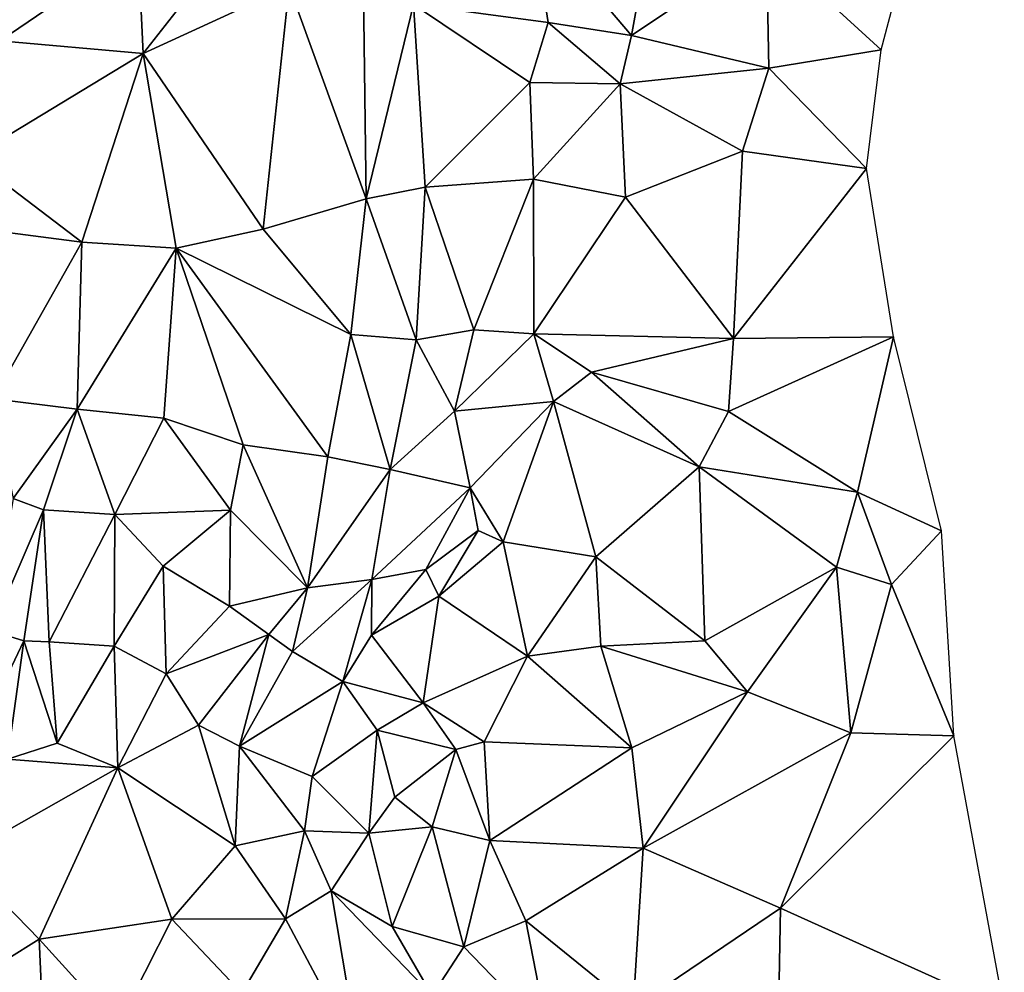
# Model space of a CAD drawing. Header units: feet. Extents: x 116535 to 120173, y 200032 to 203855.
# Tile 23 of 87: x 118473 to 118590, y 201333 to 201446. Entities that reach past the tile are written whole.
import ezdxf

# ---------------------------------------------------------------- set-up
doc = ezdxf.new("R2010")
doc.units = ezdxf.units.FT
doc.header["$MEASUREMENT"] = 0
doc.layers.add('V-TOPO-TINN-3DFC', color=3, linetype='Continuous')

msp = doc.modelspace()

# ---------------------------------------------------------------- linework, layer by layer
at = {"layer": 'V-TOPO-TINN-3DFC'}
for points in [[(118533.5886, 201458.1575, 621.868), (118545.4285, 201444.2293, 622.057), (118548.6798, 201462.1258, 620.467)], [(118545.4285, 201444.2293, 622.057), (118561.4618, 201454.9742, 619.889), (118548.6798, 201462.1258, 620.467)], [(118472.2767, 201460.1586, 614.595), (118470.4126, 201443.5723, 616.362), (118486.8459, 201454.7532, 616.495)], [(118519.5185, 201447.9216, 617.937), (118535.5398, 201445.7665, 621.181), (118533.5886, 201458.1575, 621.868)], [(118533.5886, 201458.1575, 621.868), (118535.5398, 201445.7665, 621.181), (118545.4285, 201444.2293, 622.057)], [(118470.4126, 201443.5723, 616.362), (118487.4089, 201442.1042, 618.249), (118486.8459, 201454.7532, 616.495)], [(118487.4089, 201442.1042, 618.249), (118496.5556, 201453.7621, 616.655), (118486.8459, 201454.7532, 616.495)], [(118561.7538, 201440.355, 621.937), (118561.4618, 201454.9742, 619.889), (118545.4285, 201444.2293, 622.057)], [(118561.7538, 201440.355, 621.937), (118575.0889, 201442.5032, 622.776), (118561.4618, 201454.9742, 619.889)], [(118561.4618, 201454.9742, 619.889), (118575.0889, 201442.5032, 622.776), (118577.3481, 201451.0699, 620.111)], [(118487.4089, 201442.1042, 618.249), (118504.7773, 201450.0778, 617.142), (118496.5556, 201453.7621, 616.655)], [(118501.658, 201421.2225, 619.937), (118504.7773, 201450.0778, 617.142), (118487.4089, 201442.1042, 618.249)], [(118501.658, 201421.2225, 619.937), (118513.89, 201424.8418, 620.242), (118504.7773, 201450.0778, 617.142)], [(118504.7773, 201450.0778, 617.142), (118513.89, 201424.8418, 620.242), (118513.582, 201449.2807, 617.857)], [(118513.582, 201449.2807, 617.857), (118513.89, 201424.8418, 620.242), (118519.5185, 201447.9216, 617.937)], [(118519.5185, 201447.9216, 617.937), (118513.89, 201424.8418, 620.242), (118520.9266, 201426.1939, 620.429)], [(118519.5185, 201447.9216, 617.937), (118520.9266, 201426.1939, 620.429), (118533.3576, 201438.6459, 622.877)], [(118519.5185, 201447.9216, 617.937), (118533.3576, 201438.6459, 622.877), (118535.5398, 201445.7665, 621.181)], [(118535.5398, 201445.7665, 621.181), (118533.3576, 201438.6459, 622.877), (118544.0844, 201438.4939, 624.824)], [(118535.5398, 201445.7665, 621.181), (118544.0844, 201438.4939, 624.824), (118545.4285, 201444.2293, 622.057)], [(118544.0844, 201438.4939, 624.824), (118561.7538, 201440.355, 621.937), (118545.4285, 201444.2293, 622.057)], [(118466.9393, 201429.7102, 616.868), (118487.4089, 201442.1042, 618.249), (118470.4126, 201443.5723, 616.362)], [(118466.9393, 201429.7102, 616.868), (118480.1373, 201419.6954, 618.809), (118487.4089, 201442.1042, 618.249)], [(118487.4089, 201442.1042, 618.249), (118480.1373, 201419.6954, 618.809), (118491.3382, 201418.9793, 618.837)], [(118501.658, 201421.2225, 619.937), (118487.4089, 201442.1042, 618.249), (118491.3382, 201418.9793, 618.837)], [(118573.3468, 201428.4351, 625.707), (118575.0889, 201442.5032, 622.776), (118561.7538, 201440.355, 621.937)], [(118544.0844, 201438.4939, 624.824), (118558.6166, 201430.4853, 624.808), (118561.7538, 201440.355, 621.937)], [(118558.6166, 201430.4853, 624.808), (118573.3468, 201428.4351, 625.707), (118561.7538, 201440.355, 621.937)], [(118520.9266, 201426.1939, 620.429), (118533.7936, 201427.142, 623.335), (118533.3576, 201438.6459, 622.877)], [(118544.0844, 201438.4939, 624.824), (118533.3576, 201438.6459, 622.877), (118533.7936, 201427.142, 623.335)], [(118544.0844, 201438.4939, 624.824), (118533.7936, 201427.142, 623.335), (118544.6995, 201425.0368, 624.134)], [(118544.0844, 201438.4939, 624.824), (118544.6995, 201425.0368, 624.134), (118558.6166, 201430.4853, 624.808)], [(118558.6166, 201430.4853, 624.808), (118544.6995, 201425.0368, 624.134), (118557.5485, 201408.2375, 624.764)], [(118558.6166, 201430.4853, 624.808), (118557.5485, 201408.2375, 624.764), (118573.3468, 201428.4351, 625.707)], [(118466.9393, 201429.7102, 616.868), (118463.683, 201421.8056, 617.893), (118480.1373, 201419.6954, 618.809)], [(118573.3468, 201428.4351, 625.707), (118557.5485, 201408.2375, 624.764), (118576.556, 201408.4155, 625.488)], [(118520.9266, 201426.1939, 620.429), (118526.696, 201409.2766, 620.044), (118533.7936, 201427.142, 623.335)], [(118533.7936, 201427.142, 623.335), (118526.696, 201409.2766, 620.044), (118533.8166, 201408.7865, 624.227)], [(118533.7936, 201427.142, 623.335), (118533.8166, 201408.7865, 624.227), (118544.6995, 201425.0368, 624.134)], [(118520.9266, 201426.1939, 620.429), (118513.89, 201424.8418, 620.242), (118519.8305, 201408.0655, 620.356)], [(118520.9266, 201426.1939, 620.429), (118519.8305, 201408.0655, 620.356), (118526.696, 201409.2766, 620.044)], [(118501.658, 201421.2225, 619.937), (118512.1039, 201408.7105, 620.63), (118513.89, 201424.8418, 620.242)], [(118513.89, 201424.8418, 620.242), (118512.1039, 201408.7105, 620.63), (118519.8305, 201408.0655, 620.356)], [(118557.5485, 201408.2375, 624.764), (118544.6995, 201425.0368, 624.134), (118533.8166, 201408.7865, 624.227)], [(118463.683, 201421.8056, 617.893), (118469.5865, 201401.0809, 622.03), (118480.1373, 201419.6954, 618.809)], [(118491.3382, 201418.9793, 618.837), (118512.1039, 201408.7105, 620.63), (118501.658, 201421.2225, 619.937)], [(118469.5865, 201401.0809, 622.03), (118479.5753, 201399.8458, 622.451), (118480.1373, 201419.6954, 618.809)], [(118480.1373, 201419.6954, 618.809), (118479.5753, 201399.8458, 622.451), (118491.3382, 201418.9793, 618.837)], [(118491.3382, 201418.9793, 618.837), (118479.5753, 201399.8458, 622.451), (118489.8791, 201398.7677, 622.789)], [(118491.3382, 201418.9793, 618.837), (118489.8791, 201398.7677, 622.789), (118499.2869, 201395.5935, 622.087)], [(118512.1039, 201408.7105, 620.63), (118491.3382, 201418.9793, 618.837), (118509.3367, 201394.1904, 621.689)], [(118491.3382, 201418.9793, 618.837), (118499.2869, 201395.5935, 622.087), (118509.3367, 201394.1904, 621.689)], [(118519.8305, 201408.0655, 620.356), (118524.3889, 201399.5868, 621.616), (118526.696, 201409.2766, 620.044)], [(118526.696, 201409.2766, 620.044), (118524.3889, 201399.5868, 621.616), (118533.8166, 201408.7865, 624.227)], [(118512.1039, 201408.7105, 620.63), (118509.3367, 201394.1904, 621.689), (118516.7763, 201392.6842, 621.834)], [(118512.1039, 201408.7105, 620.63), (118516.7763, 201392.6842, 621.834), (118519.8305, 201408.0655, 620.356)], [(118519.8305, 201408.0655, 620.356), (118516.7763, 201392.6842, 621.834), (118524.3889, 201399.5868, 621.616)], [(118524.3889, 201399.5868, 621.616), (118536.1418, 201400.7699, 625.81), (118533.8166, 201408.7865, 624.227)], [(118557.5485, 201408.2375, 624.764), (118533.8166, 201408.7865, 624.227), (118540.6612, 201404.2152, 623.019)], [(118533.8166, 201408.7865, 624.227), (118536.1418, 201400.7699, 625.81), (118540.6612, 201404.2152, 623.019)], [(118557.5485, 201408.2375, 624.764), (118540.6612, 201404.2152, 623.019), (118556.9615, 201399.5498, 623.696)], [(118557.5485, 201408.2375, 624.764), (118556.9615, 201399.5498, 623.696), (118576.556, 201408.4155, 625.488)], [(118576.556, 201408.4155, 625.488), (118556.9615, 201399.5498, 623.696), (118572.2827, 201389.974, 623.612)], [(118576.556, 201408.4155, 625.488), (118572.2827, 201389.974, 623.612), (118582.2615, 201385.4047, 624.125)], [(118540.6612, 201404.2152, 623.019), (118536.1418, 201400.7699, 625.81), (118553.4762, 201393.0083, 625.572)], [(118556.9615, 201399.5498, 623.696), (118540.6612, 201404.2152, 623.019), (118553.4762, 201393.0083, 625.572)], [(118469.5865, 201401.0809, 622.03), (118471.9737, 201389.219, 623.692), (118479.5753, 201399.8458, 622.451)], [(118479.5753, 201399.8458, 622.451), (118471.9737, 201389.219, 623.692), (118475.589, 201387.8739, 622.311)], [(118479.5753, 201399.8458, 622.451), (118475.589, 201387.8739, 622.311), (118484.0666, 201387.3138, 624.132)], [(118489.8791, 201398.7677, 622.789), (118479.5753, 201399.8458, 622.451), (118484.0666, 201387.3138, 624.132)], [(118526.257, 201390.4771, 622.31), (118536.1418, 201400.7699, 625.81), (118524.3889, 201399.5868, 621.616)], [(118526.257, 201390.4771, 622.31), (118530.1913, 201384.0745, 622.393), (118536.1418, 201400.7699, 625.81)], [(118530.1913, 201384.0745, 622.393), (118541.2062, 201382.3144, 625.744), (118536.1418, 201400.7699, 625.81)], [(118536.1418, 201400.7699, 625.81), (118541.2062, 201382.3144, 625.744), (118553.4762, 201393.0083, 625.572)], [(118489.8791, 201398.7677, 622.789), (118484.0666, 201387.3138, 624.132), (118497.7857, 201387.8618, 624.154)], [(118489.8791, 201398.7677, 622.789), (118497.7857, 201387.8618, 624.154), (118499.2869, 201395.5935, 622.087)], [(118516.7763, 201392.6842, 621.834), (118526.257, 201390.4771, 622.31), (118524.3889, 201399.5868, 621.616)], [(118572.2827, 201389.974, 623.612), (118556.9615, 201399.5498, 623.696), (118553.4762, 201393.0083, 625.572)], [(118499.2869, 201395.5935, 622.087), (118497.7857, 201387.8618, 624.154), (118506.9405, 201378.6361, 622.597)], [(118499.2869, 201395.5935, 622.087), (118506.9405, 201378.6361, 622.597), (118509.3367, 201394.1904, 621.689)], [(118516.7763, 201392.6842, 621.834), (118509.3367, 201394.1904, 621.689), (118506.9405, 201378.6361, 622.597)], [(118516.7763, 201392.6842, 621.834), (118506.9405, 201378.6361, 622.597), (118514.5781, 201379.5922, 622.842)], [(118514.5781, 201379.5922, 622.842), (118526.257, 201390.4771, 622.31), (118516.7763, 201392.6842, 621.834)], [(118553.4762, 201393.0083, 625.572), (118541.2062, 201382.3144, 625.744), (118554.1482, 201372.3336, 625.891)], [(118553.4762, 201393.0083, 625.572), (118554.1482, 201372.3336, 625.891), (118569.7695, 201381.0743, 626.481)], [(118572.2827, 201389.974, 623.612), (118553.4762, 201393.0083, 625.572), (118569.7695, 201381.0743, 626.481)], [(118514.5781, 201379.5922, 622.842), (118521.0066, 201380.7813, 624.161), (118526.257, 201390.4771, 622.31)], [(118526.257, 201390.4771, 622.31), (118521.0066, 201380.7813, 624.161), (118527.2241, 201385.4317, 623.794)], [(118526.257, 201390.4771, 622.31), (118527.2241, 201385.4317, 623.794), (118530.1913, 201384.0745, 622.393)], [(118471.9737, 201389.219, 623.692), (118469.3805, 201373.5157, 623.493), (118475.589, 201387.8739, 622.311)], [(118576.306, 201379.0121, 624.398), (118572.2827, 201389.974, 623.612), (118569.7695, 201381.0743, 626.481)], [(118582.2615, 201385.4047, 624.125), (118572.2827, 201389.974, 623.612), (118576.306, 201379.0121, 624.398)], [(118469.3805, 201373.5157, 623.493), (118473.2298, 201372.3206, 621.514), (118475.589, 201387.8739, 622.311)], [(118473.2298, 201372.3206, 621.514), (118476.246, 201372.2166, 621.803), (118475.589, 201387.8739, 622.311)], [(118475.589, 201387.8739, 622.311), (118476.246, 201372.2166, 621.803), (118484.0666, 201387.3138, 624.132)], [(118484.0666, 201387.3138, 624.132), (118476.246, 201372.2166, 621.803), (118483.9736, 201371.7036, 623.825)], [(118484.0666, 201387.3138, 624.132), (118483.9736, 201371.7036, 623.825), (118489.8021, 201381.2033, 624.769)], [(118484.0666, 201387.3138, 624.132), (118489.8021, 201381.2033, 624.769), (118497.7857, 201387.8618, 624.154)], [(118497.6877, 201376.4559, 624.687), (118497.7857, 201387.8618, 624.154), (118489.8021, 201381.2033, 624.769)], [(118497.6877, 201376.4559, 624.687), (118506.9405, 201378.6361, 622.597), (118497.7857, 201387.8618, 624.154)], [(118527.2241, 201385.4317, 623.794), (118521.0066, 201380.7813, 624.161), (118522.5267, 201377.617, 622.092)], [(118530.1913, 201384.0745, 622.393), (118527.2241, 201385.4317, 623.794), (118522.5267, 201377.617, 622.092)], [(118582.2615, 201385.4047, 624.125), (118576.306, 201379.0121, 624.398), (118583.7216, 201361.0317, 625.019)], [(118530.1913, 201384.0745, 622.393), (118522.5267, 201377.617, 622.092), (118533.0586, 201370.4835, 626.5)], [(118530.1913, 201384.0745, 622.393), (118533.0586, 201370.4835, 626.5), (118541.2062, 201382.3144, 625.744)], [(118541.2062, 201382.3144, 625.744), (118533.0586, 201370.4835, 626.5), (118541.7883, 201371.7006, 626.671)], [(118554.1482, 201372.3336, 625.891), (118541.2062, 201382.3144, 625.744), (118541.7883, 201371.7006, 626.671)], [(118483.9736, 201371.7036, 623.825), (118490.1571, 201368.4043, 623.633), (118489.8021, 201381.2033, 624.769)], [(118490.1571, 201368.4043, 623.633), (118497.6877, 201376.4559, 624.687), (118489.8021, 201381.2033, 624.769)], [(118569.7695, 201381.0743, 626.481), (118554.1482, 201372.3336, 625.891), (118559.2016, 201366.2471, 626.783)], [(118571.4936, 201361.4047, 625.315), (118569.7695, 201381.0743, 626.481), (118559.2016, 201366.2471, 626.783)], [(118571.4936, 201361.4047, 625.315), (118576.306, 201379.0121, 624.398), (118569.7695, 201381.0743, 626.481)], [(118521.0066, 201380.7813, 624.161), (118514.5781, 201379.5922, 622.842), (118514.5501, 201372.9837, 621.757)], [(118521.0066, 201380.7813, 624.161), (118514.5501, 201372.9837, 621.757), (118522.5267, 201377.617, 622.092)], [(118514.5781, 201379.5922, 622.842), (118505.1473, 201371.0415, 621.344), (118511.1408, 201367.4882, 622.27)], [(118505.1473, 201371.0415, 621.344), (118514.5781, 201379.5922, 622.842), (118506.9405, 201378.6361, 622.597)], [(118514.5781, 201379.5922, 622.842), (118511.1408, 201367.4882, 622.27), (118514.5501, 201372.9837, 621.757)], [(118583.7216, 201361.0317, 625.019), (118576.306, 201379.0121, 624.398), (118571.4936, 201361.4047, 625.315)], [(118497.6877, 201376.4559, 624.687), (118502.3511, 201373.0567, 621.595), (118506.9405, 201378.6361, 622.597)], [(118502.3511, 201373.0567, 621.595), (118505.1473, 201371.0415, 621.344), (118506.9405, 201378.6361, 622.597)], [(118522.5267, 201377.617, 622.092), (118514.5501, 201372.9837, 621.757), (118520.6656, 201364.952, 624.306)], [(118522.5267, 201377.617, 622.092), (118520.6656, 201364.952, 624.306), (118533.0586, 201370.4835, 626.5)], [(118490.1571, 201368.4043, 623.633), (118502.3511, 201373.0567, 621.595), (118497.6877, 201376.4559, 624.687)], [(118469.3805, 201373.5157, 623.493), (118466.7903, 201358.7745, 622.394), (118473.2298, 201372.3206, 621.514)], [(118493.9964, 201362.3058, 620.886), (118502.3511, 201373.0567, 621.595), (118490.1571, 201368.4043, 623.633)], [(118493.9964, 201362.3058, 620.886), (118498.8768, 201359.8136, 621.743), (118502.3511, 201373.0567, 621.595)], [(118502.3511, 201373.0567, 621.595), (118498.8768, 201359.8136, 621.743), (118505.1473, 201371.0415, 621.344)], [(118511.1408, 201367.4882, 622.27), (118520.6656, 201364.952, 624.306), (118514.5501, 201372.9837, 621.757)], [(118466.7903, 201358.7745, 622.394), (118471.2856, 201358.2675, 621.129), (118473.2298, 201372.3206, 621.514)], [(118471.2856, 201358.2675, 621.129), (118477.1991, 201360.1726, 621.414), (118473.2298, 201372.3206, 621.514)], [(118473.2298, 201372.3206, 621.514), (118477.1991, 201360.1726, 621.414), (118476.246, 201372.2166, 621.803)], [(118483.9736, 201371.7036, 623.825), (118476.246, 201372.2166, 621.803), (118477.1991, 201360.1726, 621.414)], [(118483.9736, 201371.7036, 623.825), (118477.1991, 201360.1726, 621.414), (118484.4117, 201357.2314, 621.112)], [(118483.9736, 201371.7036, 623.825), (118484.4117, 201357.2314, 621.112), (118490.1571, 201368.4043, 623.633)], [(118545.4495, 201359.6156, 626.366), (118541.7883, 201371.7006, 626.671), (118533.0586, 201370.4835, 626.5)], [(118541.7883, 201371.7006, 626.671), (118559.2016, 201366.2471, 626.783), (118554.1482, 201372.3336, 625.891)], [(118541.7883, 201371.7006, 626.671), (118545.4495, 201359.6156, 626.366), (118559.2016, 201366.2471, 626.783)], [(118505.1473, 201371.0415, 621.344), (118498.8768, 201359.8136, 621.743), (118511.1408, 201367.4882, 622.27)], [(118533.0586, 201370.4835, 626.5), (118520.6656, 201364.952, 624.306), (118527.9451, 201360.3317, 626.359)], [(118545.4495, 201359.6156, 626.366), (118533.0586, 201370.4835, 626.5), (118527.9451, 201360.3317, 626.359)], [(118484.4117, 201357.2314, 621.112), (118493.9964, 201362.3058, 620.886), (118490.1571, 201368.4043, 623.633)], [(118511.1408, 201367.4882, 622.27), (118498.8768, 201359.8136, 621.743), (118507.5115, 201356.2283, 624.028)], [(118511.1408, 201367.4882, 622.27), (118507.5115, 201356.2283, 624.028), (118515.2321, 201361.7108, 623.999)], [(118511.1408, 201367.4882, 622.27), (118515.2321, 201361.7108, 623.999), (118520.6656, 201364.952, 624.306)], [(118559.2016, 201366.2471, 626.783), (118545.4495, 201359.6156, 626.366), (118546.7927, 201347.6886, 623.738)], [(118571.4936, 201361.4047, 625.315), (118559.2016, 201366.2471, 626.783), (118546.7927, 201347.6886, 623.738)], [(118524.5759, 201359.3966, 624.993), (118520.6656, 201364.952, 624.306), (118515.2321, 201361.7108, 623.999)], [(118527.9451, 201360.3317, 626.359), (118520.6656, 201364.952, 624.306), (118524.5759, 201359.3966, 624.993)], [(118484.4117, 201357.2314, 621.112), (118498.3378, 201347.9577, 621.876), (118493.9964, 201362.3058, 620.886)], [(118493.9964, 201362.3058, 620.886), (118498.3378, 201347.9577, 621.876), (118498.8768, 201359.8136, 621.743)], [(118514.2121, 201349.4698, 624.68), (118515.2321, 201361.7108, 623.999), (118507.5115, 201356.2283, 624.028)], [(118514.2121, 201349.4698, 624.68), (118517.3023, 201353.7711, 625.698), (118515.2321, 201361.7108, 623.999)], [(118524.5759, 201359.3966, 624.993), (118515.2321, 201361.7108, 623.999), (118517.3023, 201353.7711, 625.698)], [(118571.4936, 201361.4047, 625.315), (118546.7927, 201347.6886, 623.738), (118563.112, 201340.5621, 624.693)], [(118571.4936, 201361.4047, 625.315), (118563.112, 201340.5621, 624.693), (118583.7216, 201361.0317, 625.019)], [(118471.2856, 201358.2675, 621.129), (118484.4117, 201357.2314, 621.112), (118477.1991, 201360.1726, 621.414)], [(118527.9451, 201360.3317, 626.359), (118524.5759, 201359.3966, 624.993), (118528.5852, 201348.6197, 624.727)], [(118545.4495, 201359.6156, 626.366), (118527.9451, 201360.3317, 626.359), (118528.5852, 201348.6197, 624.727)], [(118583.7216, 201361.0317, 625.019), (118563.112, 201340.5621, 624.693), (118589.7101, 201328.5621, 625.13)], [(118498.8768, 201359.8136, 621.743), (118498.3378, 201347.9577, 621.876), (118506.5784, 201349.7458, 623.91)], [(118507.5115, 201356.2283, 624.028), (118498.8768, 201359.8136, 621.743), (118506.5784, 201349.7458, 623.91)], [(118521.7537, 201350.2348, 625.167), (118524.5759, 201359.3966, 624.993), (118517.3023, 201353.7711, 625.698)], [(118528.5852, 201348.6197, 624.727), (118524.5759, 201359.3966, 624.993), (118521.7537, 201350.2348, 625.167)], [(118545.4495, 201359.6156, 626.366), (118528.5852, 201348.6197, 624.727), (118546.7927, 201347.6886, 623.738)], [(118484.4117, 201357.2314, 621.112), (118471.2856, 201358.2675, 621.129), (118465.6202, 201346.5976, 621.134)], [(118475.0599, 201336.8708, 621.563), (118484.4117, 201357.2314, 621.112), (118465.6202, 201346.5976, 621.134)], [(118484.4117, 201357.2314, 621.112), (118475.0599, 201336.8708, 621.563), (118490.8232, 201339.262, 623.249)], [(118484.4117, 201357.2314, 621.112), (118490.8232, 201339.262, 623.249), (118498.3378, 201347.9577, 621.876)], [(118507.5115, 201356.2283, 624.028), (118506.5784, 201349.7458, 623.91), (118514.2121, 201349.4698, 624.68)], [(118521.7537, 201350.2348, 625.167), (118517.3023, 201353.7711, 625.698), (118514.2121, 201349.4698, 624.68)], [(118498.3378, 201347.9577, 621.876), (118504.3253, 201339.303, 622.927), (118506.5784, 201349.7458, 623.91)], [(118506.5784, 201349.7458, 623.91), (118504.3253, 201339.303, 622.927), (118509.7537, 201342.6102, 623.045)], [(118506.5784, 201349.7458, 623.91), (118509.7537, 201342.6102, 623.045), (118514.2121, 201349.4698, 624.68)], [(118509.7537, 201342.6102, 623.045), (118517.0073, 201338.3939, 621.904), (118514.2121, 201349.4698, 624.68)], [(118521.7537, 201350.2348, 625.167), (118514.2121, 201349.4698, 624.68), (118517.0073, 201338.3939, 621.904)], [(118525.495, 201335.9677, 621.021), (118521.7537, 201350.2348, 625.167), (118517.0073, 201338.3939, 621.904)], [(118528.5852, 201348.6197, 624.727), (118521.7537, 201350.2348, 625.167), (118525.495, 201335.9677, 621.021)], [(118528.5852, 201348.6197, 624.727), (118525.495, 201335.9677, 621.021), (118532.8705, 201339.071, 621.92)], [(118528.5852, 201348.6197, 624.727), (118532.8705, 201339.071, 621.92), (118546.7927, 201347.6886, 623.738)], [(118498.3378, 201347.9577, 621.876), (118490.8232, 201339.262, 623.249), (118504.3253, 201339.303, 622.927)], [(118546.7927, 201347.6886, 623.738), (118532.8705, 201339.071, 621.92), (118545.6426, 201328.7431, 623.102)], [(118546.7927, 201347.6886, 623.738), (118545.6426, 201328.7431, 623.102), (118563.112, 201340.5621, 624.693)], [(118475.0599, 201336.8708, 621.563), (118465.6202, 201346.5976, 621.134), (118467.1853, 201331.9764, 620.927)], [(118513.08, 201322.8777, 622.359), (118509.7537, 201342.6102, 623.045), (118504.3253, 201339.303, 622.927)], [(118521.7557, 201330.2082, 621.554), (118509.7537, 201342.6102, 623.045), (118513.08, 201322.8777, 622.359)], [(118521.7557, 201330.2082, 621.554), (118517.0073, 201338.3939, 621.904), (118509.7537, 201342.6102, 623.045)], [(118562.8149, 201323.3547, 624.622), (118563.112, 201340.5621, 624.693), (118545.6426, 201328.7431, 623.102)], [(118562.8149, 201323.3547, 624.622), (118589.7101, 201328.5621, 625.13), (118563.112, 201340.5621, 624.693)], [(118490.8232, 201339.262, 623.249), (118475.0599, 201336.8708, 621.563), (118484.3927, 201326.597, 621.436)], [(118490.8232, 201339.262, 623.249), (118484.3927, 201326.597, 621.436), (118499.1498, 201330.4863, 623.004)], [(118504.3253, 201339.303, 622.927), (118490.8232, 201339.262, 623.249), (118499.1498, 201330.4863, 623.004)], [(118504.3253, 201339.303, 622.927), (118499.1498, 201330.4863, 623.004), (118513.08, 201322.8777, 622.359)], [(118532.8705, 201339.071, 621.92), (118525.495, 201335.9677, 621.021), (118535.4857, 201325.6489, 622.133)], [(118532.8705, 201339.071, 621.92), (118535.4857, 201325.6489, 622.133), (118545.6426, 201328.7431, 623.102)], [(118525.495, 201335.9677, 621.021), (118517.0073, 201338.3939, 621.904), (118521.7557, 201330.2082, 621.554)], [(118475.0599, 201336.8708, 621.563), (118467.1853, 201331.9764, 620.927), (118475.817, 201320.0214, 621.903)], [(118475.0599, 201336.8708, 621.563), (118475.817, 201320.0214, 621.903), (118484.3927, 201326.597, 621.436)], [(118525.495, 201335.9677, 621.021), (118521.7557, 201330.2082, 621.554), (118535.4857, 201325.6489, 622.133)]]:
    msp.add_3dface(points, dxfattribs=at)

doc.saveas('drawing.dxf')
